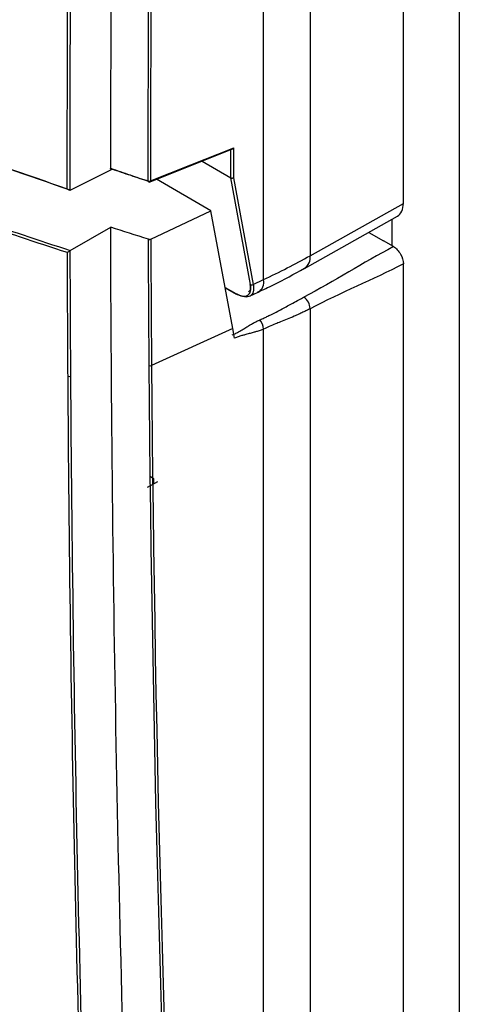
# Model space of a CAD drawing. Header units: millimetres. Extents: x 156 to 887, y -58 to 920.
# Tile 102 of 118: x 779 to 795, y 680 to 715. Entities that reach past the tile are written whole.
import ezdxf

# ---------------------------------------------------------------- set-up
doc = ezdxf.new("R2010")
doc.units = ezdxf.units.MM

msp = doc.modelspace()

# ---------------------------------------------------------------- linework, layer by layer
at = {"color": 7, "linetype": 'Continuous', "lineweight": 25}
for p, q in [((794.546, 818.96), (794.546, 614.825)), ((792.547, 708.723), (792.547, 817.377)), ((783.494, 709.488), (786.414, 710.655)), ((786.475, 710.707), (786.475, 709.639)), ((785.35, 710.229), (786.376, 709.638)), ((780.636, 709.196), (782.135, 709.943)), ((785.67, 708.46), (783.728, 709.581)), ((786.376, 709.638), (786.376, 709.637)), ((787.084, 705.817), (786.376, 709.638)), ((786.475, 709.639), (787.182, 705.824)), ((789.212, 706.851), (792.547, 708.723)), ((783.518, 707.445), (785.67, 708.46)), ((786.451, 704.249), (785.67, 708.46)), ((789.017, 706.4), (792.336, 708.263)), ((780.642, 707.038), (782.086, 707.872)), ((791.308, 707.686), (791.834, 707.382)), ((792.193, 707.175), (791.834, 707.382)), ((792.547, 614.639), (792.547, 706.562)), ((787.182, 705.824), (787.55, 705.997)), ((786.182, 705.7), (786.568, 705.478)), ((787.047, 705.4), (787.359, 705.546)), ((786.451, 704.249), (783.544, 702.931)), ((786.516, 703.903), (786.451, 704.249)), ((783.626, 698.881), (783.502, 698.953)), ((783.612, 698.873), (783.626, 698.881)), ((783.752, 698.771), (783.386, 698.569))]:
    msp.add_line(p, q, dxfattribs=at)
at = {"color": 8, "linetype": 'Continuous', "lineweight": 25}
for p, q in [((786.376, 709.637), (786.376, 710.639)), ((792.138, 708.152), (792.138, 707.206)), ((786.179, 705.718), (786.553, 705.502)), ((783.626, 698.701), (783.626, 698.881))]:
    msp.add_line(p, q, dxfattribs=at)
at = {"color": 7, "linetype": 'Continuous', "lineweight": 25, "flags": 128}
for points in [[(789.212, 815.122), (789.212, 775.115), (789.212, 706.851)], [(787.55, 705.997), (787.55, 719.637), (787.55, 777.471), (787.55, 789.02), (787.55, 796.249), (787.55, 803.478), (787.55, 805.326)], [(783.512, 709.523), (784.951, 710.098), (786.423, 710.686), (786.475, 710.707)], [(783.429, 709.519), (783.43, 709.509), (783.431, 709.5), (783.434, 709.493), (783.439, 709.488), (783.442, 709.486)], [(789.212, 704.958), (789.212, 664.402), (789.212, 613.28)], [(787.55, 620.951), (787.55, 633.341), (787.55, 684.633), (787.55, 704.231)]]:
    msp.add_lwpolyline(points, dxfattribs=at)
at = {"color": 7, "linetype": 'Continuous', "lineweight": 25}
for centre, radius, start, end in [((783.465, 709.634), 0.121, 252.5565, 292.7717), ((783.466, 709.557), 0.075, 251.467, 291.7788), ((786.585, 705.505), 0.0323, 185.4149, 237.3072), ((787.127, 705.91), 0.102, 245.0232, 302.8001), ((788.697, 704.946), 0.515, 1.3367, 55.3957), ((787.126, 704.226), 0.423, 0.6957, 50.0231), ((783.497, 703.041), 0.12, 252.7832, 293.1404), ((780.595, 702.655), 0.117, 252.0544, 296.8269)]:
    msp.add_arc(centre, radius, start, end, dxfattribs=at)
at = {"color": 8, "linetype": 'Continuous', "lineweight": 25}
for centre, radius, start, end in [((783.475, 709.52), 0.0375, 300.1776, 4.9193), ((788.746, 706.785), 0.47, 304.4605, 8.0657), ((787.122, 705.913), 0.436, 302.8576, 11.1565)]:
    msp.add_arc(centre, radius, start, end, dxfattribs=at)
at = {"color": 7, "linetype": 'Continuous', "lineweight": 25}
msp.add_ellipse((791.839, 709.131), major_axis=(-0.5, 0.866), ratio=0.577702, start_param=3.134426, end_param=3.926997, dxfattribs=at)
for points, knots in [([(783.429, 709.519), (783.418, 717.358), (783.494, 725.235), (783.82, 741.061), (784.07, 749.01), (785.08, 772.967), (786.101, 789.086), (787.465, 805.328)], [0, 0, 0, 0, 0.25, 0.25, 0.5, 0.5, 1, 1, 1, 1]), ([(787.55, 805.326), (786.185, 789.085), (785.164, 772.967), (784.154, 749.012), (783.903, 741.063), (783.577, 725.238), (783.501, 717.361), (783.512, 709.523)], [0, 0, 0, 0, 0.5, 0.5, 0.75, 0.75, 1, 1, 1, 1]), ([(786.414, 710.655), (786.422, 710.659), (786.442, 710.668), (786.461, 710.688), (786.472, 710.703), (786.475, 710.707), (786.475, 710.707)], [0, 0, 0, 0, 0.33606, 0.846277, 0.985401, 1, 1, 1, 1]), ([(782.082, 709.975), (782.313, 709.896), (782.545, 709.817), (782.777, 709.739), (782.994, 709.665), (783.212, 709.592), (783.429, 709.519)], [0, 0, 0, 0, 0.001597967, 0.001597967, 0.001597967, 0.003091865, 0.003091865, 0.003091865, 0.003091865]), ([(782.135, 709.943), (782.129, 709.94), (782.122, 709.938), (782.116, 709.937), (782.11, 709.937), (782.104, 709.938), (782.1, 709.94), (782.095, 709.942), (782.091, 709.946), (782.088, 709.95), (782.085, 709.955), (782.083, 709.961), (782.082, 709.967), (782.082, 709.969), (782.082, 709.972), (782.082, 709.975)], [0, 0, 0, 0, 0.0000542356, 0.0000542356, 0.0000542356, 0.0001085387, 0.0001085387, 0.0001085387, 0.0001617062, 0.0001617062, 0.0001617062, 0.0002126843, 0.0002126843, 0.0002126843, 0.0002317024, 0.0002317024, 0.0002317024, 0.0002317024]), ([(783.463, 709.495), (783.246, 709.567), (783.028, 709.64), (782.811, 709.714), (782.586, 709.79), (782.36, 709.866), (782.135, 709.943)], [0, 0, 0, 0, 0.001493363, 0.001493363, 0.001493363, 0.003046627, 0.003046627, 0.003046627, 0.003046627]), ([(786.376, 709.637), (786.382, 709.634), (786.389, 709.631), (786.396, 709.63), (786.404, 709.628), (786.412, 709.627), (786.42, 709.627), (786.429, 709.627), (786.437, 709.627), (786.445, 709.629), (786.454, 709.631), (786.462, 709.633), (786.469, 709.636), (786.47, 709.637), (786.471, 709.638), (786.473, 709.638), (786.474, 709.639), (786.474, 709.639), (786.475, 709.639)], [0, 0, 0, 0, 0.0000502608, 0.0000502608, 0.0000502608, 0.0001005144, 0.0001005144, 0.0001005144, 0.0001508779, 0.0001508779, 0.0001508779, 0.0002014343, 0.0002014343, 0.0002014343, 0.0002112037, 0.0002112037, 0.0002112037, 0.0002170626, 0.0002170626, 0.0002170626, 0.0002170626]), ([(780.623, 709.192), (780.609, 709.188), (780.591, 709.195), (780.56, 709.215), (780.546, 709.229), (780.533, 709.245)], [0, 0, 0, 0, 0.5, 0.5, 1, 1, 1, 1]), ([(784.768, 632.607), (783.912, 644.897), (783.26, 657.316), (782.589, 676.14), (782.417, 682.444), (782.175, 695.114), (782.105, 701.479), (782.086, 707.872)], [0, 0, 0, 0, 0.5, 0.5, 0.75, 0.75, 1, 1, 1, 1]), ([(783.435, 707.44), (783.443, 707.438), (783.451, 707.437), (783.459, 707.436), (783.467, 707.435), (783.476, 707.435), (783.484, 707.436), (783.492, 707.437), (783.501, 707.439), (783.508, 707.441), (783.511, 707.442), (783.515, 707.444), (783.518, 707.445)], [0, 0, 0, 0, 0.0000503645, 0.0000503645, 0.0000503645, 0.0001007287, 0.0001007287, 0.0001007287, 0.0001510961, 0.0001510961, 0.0001510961, 0.0001750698, 0.0001750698, 0.0001750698, 0.0001750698]), ([(783.462, 702.926), (783.461, 702.967), (783.461, 703.008), (783.461, 703.049), (783.459, 703.211), (783.458, 703.374), (783.457, 703.537), (783.452, 704.188), (783.448, 704.839), (783.444, 705.491), (783.441, 706.14), (783.438, 706.79), (783.435, 707.44)], [0, 0, 0, 0, 0.0003, 0.0003, 0.0003, 0.0015, 0.0015, 0.0015, 0.0063, 0.0063, 0.0063, 0.01108556, 0.01108556, 0.01108556, 0.01108556]), ([(780.627, 707.027), (780.613, 707.014), (780.596, 707.001), (780.565, 706.979), (780.551, 706.969), (780.538, 706.961)], [0, 0, 0, 0, 0.5, 0.5, 1, 1, 1, 1]), ([(780.559, 702.543), (780.554, 703.323), (780.55, 704.103), (780.546, 704.884), (780.543, 705.576), (780.54, 706.269), (780.538, 706.961)], [0, 0, 0, 0, 0.00575047, 0.00575047, 0.00575047, 0.01084985, 0.01084985, 0.01084985, 0.01084985]), ([(780.627, 707.027), (780.629, 706.315), (780.632, 705.602), (780.635, 704.891), (780.639, 704.11), (780.643, 703.33), (780.648, 702.55)], [0.00000547, 0.00000547, 0.00000547, 0.00000547, 0.00524907, 0.00524907, 0.00524907, 0.01099922, 0.01099922, 0.01099922, 0.01099922]), ([(792.193, 707.175), (792.24, 707.148), (792.285, 707.111), (792.371, 707.02), (792.41, 706.967), (792.508, 706.798), (792.547, 706.67), (792.547, 706.562)], [0, 0, 0, 0, 0.25, 0.25, 0.5, 0.5, 1, 1, 1, 1]), ([(787.347, 705.555), (787.533, 705.638), (788.117, 705.9), (788.647, 706.201), (789.008, 706.405)], [0, 0, 0, 0, 0.318792, 1, 1, 1, 1]), ([(786.553, 705.502), (786.596, 705.477), (786.638, 705.457), (786.719, 705.426), (786.759, 705.415), (786.832, 705.404), (786.866, 705.403), (786.929, 705.412), (786.958, 705.422), (787.031, 705.466), (787.066, 705.516), (787.1, 705.645), (787.101, 705.726), (787.084, 705.817)], [0, 0, 0, 0, 0.125, 0.125, 0.25, 0.25, 0.375, 0.375, 0.5, 0.5, 0.75, 0.75, 1, 1, 1, 1]), ([(787.182, 705.824), (787.191, 705.774), (787.195, 705.728), (787.194, 705.641), (787.188, 705.602), (787.159, 705.496), (787.121, 705.442), (787.042, 705.395), (787.011, 705.384), (786.943, 705.374), (786.907, 705.375), (786.788, 705.393), (786.699, 705.427), (786.606, 705.482)], [0, 0, 0, 0, 0.125, 0.125, 0.25, 0.25, 0.5, 0.5, 0.625, 0.625, 0.75, 0.75, 1, 1, 1, 1]), ([(787.057, 705.821), (787.064, 705.783), (787.085, 705.671), (787.058, 705.589), (787.021, 705.57), (787.014, 705.566)], [0, 0, 0, 0, 0.2941048, 0.855726, 1, 1, 1, 1]), ([(787.398, 704.55), (787.443, 704.57), (787.536, 704.611), (787.674, 704.676), (787.83, 704.752), (788.01, 704.844), (788.272, 704.983), (788.542, 705.13), (788.8, 705.271), (788.931, 705.34), (788.989, 705.37)], [0, 0, 0, 0, 0.079481, 0.162911, 0.250329, 0.367198, 0.500446, 0.750457, 0.889701, 1, 1, 1, 1]), ([(789.212, 704.958), (789.17, 704.937), (789.085, 704.893), (788.95, 704.828), (788.8, 704.758), (788.615, 704.676), (788.397, 704.584), (788.176, 704.493), (787.962, 704.405), (787.761, 704.322), (787.618, 704.26), (787.55, 704.231)], [0, 0, 0, 0, 0.077143, 0.160452, 0.249944, 0.354099, 0.500005, 0.64586, 0.750064, 0.88197, 1, 1, 1, 1]), ([(786.43, 704.02), (786.453, 704.03), (786.497, 704.05), (786.582, 704.091), (786.676, 704.142), (786.794, 704.211), (786.915, 704.285), (787.037, 704.359), (787.156, 704.43), (787.27, 704.492), (787.357, 704.532), (787.398, 704.55)], [0, 0, 0, 0, 0.064703, 0.124172, 0.24886, 0.353944, 0.499946, 0.647326, 0.751089, 0.882654, 1, 1, 1, 1]), ([(787.55, 704.231), (787.53, 704.223), (787.489, 704.205), (787.426, 704.182), (787.36, 704.159), (787.278, 704.133), (787.168, 704.102), (787.032, 704.066), (786.896, 704.03), (786.765, 703.993), (786.643, 703.954), (786.557, 703.92), (786.516, 703.903)], [0, 0, 0, 0, 0.056978, 0.117407, 0.181352, 0.248867, 0.354463, 0.499913, 0.647895, 0.751049, 0.88189, 1, 1, 1, 1]), ([(783.204, 631.802), (782.401, 643.369), (781.779, 655.051), (780.897, 678.637), (780.638, 690.538), (780.559, 702.543)], [0, 0, 0, 0, 0.5, 0.5, 1, 1, 1, 1]), ([(780.648, 702.55), (780.727, 690.545), (780.986, 678.647), (781.647, 660.959), (781.913, 655.09), (782.534, 643.409), (782.891, 637.597), (783.292, 631.813)], [0, 0, 0, 0, 0.5, 0.5, 0.75, 0.75, 1, 1, 1, 1])]:
    msp.add_open_spline(points, degree=3, knots=knots, dxfattribs=at)
for points in [[(782.121, 720.765), (782.091, 717.159), (782.079, 713.562), (782.082, 709.975)], [(780.533, 709.245), (780.531, 712.801), (780.544, 716.365), (780.573, 719.939)], [(780.663, 719.944), (780.634, 716.351), (780.62, 712.767), (780.623, 709.192)], [(771.704, 712.43), (774.604, 711.33), (777.547, 710.268), (780.533, 709.245)], [(780.636, 709.196), (777.627, 710.227), (774.662, 711.296), (771.741, 712.403)], [(780.538, 706.961), (778.299, 707.689), (776.084, 708.441), (773.893, 709.216)], [(773.932, 709.314), (776.144, 708.531), (778.381, 707.772), (780.642, 707.038)], [(780.623, 709.192), (780.627, 709.193), (780.631, 709.194), (780.636, 709.196)], [(783.435, 707.44), (782.985, 707.583), (782.535, 707.727), (782.086, 707.872)], [(783.518, 707.445), (783.524, 705.939), (783.532, 704.434), (783.544, 702.931)], [(780.642, 707.038), (780.637, 707.035), (780.632, 707.031), (780.627, 707.027)], [(792.193, 707.175), (791.087, 706.596), (790.096, 705.948), (788.989, 705.37)], [(787.55, 705.997), (788.125, 706.268), (788.679, 706.552), (789.212, 706.851)], [(792.547, 706.562), (791.434, 705.981), (790.324, 705.539), (789.212, 704.958)], [(787.469, 620.942), (785.018, 647.692), (783.684, 675.051), (783.462, 702.926)], [(783.544, 702.931), (783.766, 675.057), (785.099, 647.7), (787.55, 620.951)]]:
    msp.add_open_spline(points, degree=3, dxfattribs=at)

doc.saveas('drawing.dxf')
